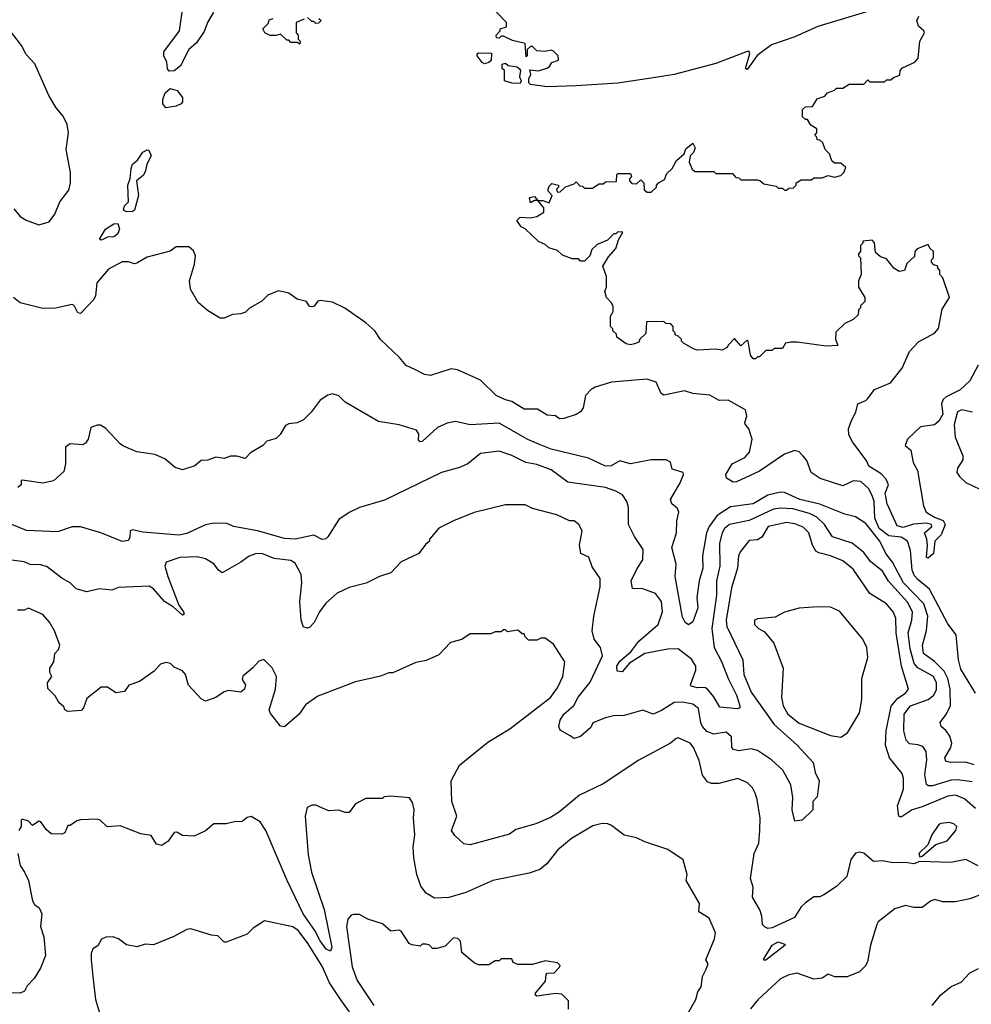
# Model space of a CAD drawing. Extents: x 2210602 to 2357277, y 510288 to 673808.
# Tile 226 of 256: x 2291363 to 2295931, y 571971 to 576699. Entities that reach past the tile are written whole.
import ezdxf

# ---------------------------------------------------------------- set-up
doc = ezdxf.new("R2010")
doc.units = 0

msp = doc.modelspace()

# ---------------------------------------------------------------- linework, layer by layer
at = {"layer": '0CON05XD'}
for points in [[(2292293.3, 576735), (2292264.3, 576685), (2292248.7, 576641.3), (2292212.5, 576587.5), (2292176, 576555), (2292135, 576478), (2292105, 576454), (2292081.7, 576451.7), (2292072.3, 576462.3), (2292069.4, 576495), (2292055.5, 576525), (2292054.6, 576545), (2292130, 576645), (2292143.3, 576735)], [(2295455, 576743.8), (2295195, 576666.2), (2295085, 576616.2), (2294972.1, 576577.9), (2294903.9, 576526.1), (2294855, 576460), (2294847.5, 576465), (2294867.5, 576535), (2294865.8, 576545.8), (2294856.1, 576546.1), (2294705, 576488.8), (2294505, 576436.2), (2294415, 576420.8), (2294235, 576394), (2294035, 576381.2), (2293895, 576376.7), (2293815, 576387.5), (2293807.5, 576395), (2293807.5, 576415), (2293817.5, 576435), (2293811.7, 576458.3), (2293853.6, 576453.6), (2293893.9, 576466.1), (2293906.4, 576473.6), (2293917, 576493), (2293950, 576505), (2293947.5, 576525), (2293925, 576547.5), (2293915, 576552.5), (2293885, 576546.7), (2293845, 576550), (2293825, 576570), (2293815, 576570), (2293800, 576555), (2293800, 576525), (2293795, 576520), (2293790, 576585), (2293728.3, 576598.3), (2293685, 576620), (2293675, 576620), (2293665, 576610), (2293651.7, 576611.7), (2293650, 576625), (2293670, 576645), (2293670, 576655), (2293700, 576665), (2293700, 576685), (2293648.3, 576738.3)], [(2294120, 575895), (2294145, 575910), (2294165, 575910), (2294175, 575920), (2294228.3, 575921.7), (2294230, 575955), (2294235, 575960), (2294295, 575960), (2294300, 575945), (2294290, 575935), (2294290, 575925), (2294301.7, 575911.7), (2294325, 575910), (2294345, 575930), (2294360, 575915), (2294361.7, 575881.7), (2294375, 575870), (2294395, 575870), (2294420, 575895), (2294420, 575905), (2294430, 575915), (2294459.3, 575930.7), (2294469.5, 575960.5), (2294495.8, 575984.2), (2294517, 576023), (2294553.8, 576055), (2294561.5, 576078.5), (2294595, 576106.2), (2294606.1, 576083.9), (2294598.3, 576061.7), (2294582.5, 576045), (2294577.5, 576015), (2294591.7, 575981.7), (2294605, 575970), (2294695, 575970), (2294705, 575960), (2294785, 575960), (2294801.7, 575941.7), (2294815, 575940), (2294825, 575930), (2294905, 575930), (2294917, 575927), (2294935, 575910), (2294995, 575900), (2295005, 575890), (2295025, 575890), (2295035, 575880), (2295045, 575880), (2295055, 575890), (2295078.3, 575891.7), (2295090, 575905), (2295090, 575915), (2295115, 575930), (2295165, 575930), (2295175, 575940), (2295215, 575940), (2295245, 575950), (2295275, 575942.5), (2295305, 575950), (2295320, 575965), (2295328.3, 575988.3), (2295305, 576010), (2295275, 576010), (2295261.7, 576021.7), (2295250, 576055), (2295230, 576075), (2295218.3, 576108.3), (2295205, 576120), (2295191.7, 576121.7), (2295190, 576135), (2295180, 576145), (2295190, 576155), (2295190, 576175), (2295161.7, 576191.7), (2295145, 576220), (2295135, 576220), (2295121.7, 576231.7), (2295121.7, 576268.3), (2295135, 576280), (2295168.3, 576281.7), (2295191.7, 576318.3), (2295228.3, 576331.7), (2295241.7, 576348.3), (2295275, 576360), (2295285, 576370), (2295315, 576370), (2295345, 576390), (2295415, 576390), (2295435, 576410), (2295445, 576400), (2295515, 576400), (2295525, 576410), (2295545, 576410), (2295558.3, 576421.7), (2295588.3, 576431.7), (2295590, 576455), (2295601.7, 576468.3), (2295660, 576495), (2295675.8, 576514.2), (2295683.6, 576596.4), (2295706.2, 576635), (2295703.3, 576645), (2295677.1, 576667.1), (2295670, 576695), (2295680, 576715)], [(2291335, 575790), (2291365, 575753.3), (2291395, 575736), (2291455, 575714.3), (2291505, 575728), (2291532, 575765), (2291555.8, 575824.2), (2291599.4, 575880.6), (2291607.5, 575915), (2291608, 575965), (2291586.2, 576075), (2291598, 576155), (2291592, 576195), (2291572, 576235), (2291538, 576275), (2291502.5, 576335), (2291436.2, 576486.2), (2291395, 576532), (2291371.4, 576575), (2291277.6, 576697.6)], [(2292728.3, 576701.7), (2292690, 576685), (2292690, 576635), (2292700, 576625), (2292700, 576605), (2292710, 576595), (2292708.3, 576581.7), (2292695, 576590), (2292665, 576590), (2292655, 576600), (2292645, 576600), (2292615, 576630), (2292595, 576622.5), (2292565, 576622.5), (2292540, 576635), (2292530, 576655), (2292558.3, 576681.7), (2292561.7, 576698.3), (2292580, 576705)], [(2292800, 576705), (2292810, 576695), (2292798.3, 576681.7), (2292785, 576680), (2292775, 576690), (2292765, 576690), (2292745, 576710)], [(2293595, 576487.5), (2293583.6, 576493.6), (2293560, 576525), (2293560, 576535), (2293565, 576540), (2293628.3, 576538.3), (2293627, 576503), (2293615, 576492.5), (2293595, 576487.5)], [(2293765, 576392.5), (2293725, 576393.3), (2293690, 576405), (2293690, 576455), (2293680, 576465), (2293680, 576485), (2293695, 576490), (2293708.3, 576478.3), (2293751.7, 576471.7), (2293763, 576463), (2293767.5, 576455), (2293763.3, 576425), (2293770, 576405), (2293765, 576392.5)], [(2292065, 576276.2), (2292050, 576295), (2292050, 576315), (2292062, 576348), (2292085, 576369.2), (2292119.4, 576359.4), (2292144.2, 576325), (2292144.2, 576305), (2292138, 576295), (2292115, 576284.3), (2292065, 576276.2)], [(2291875.7, 575775.7), (2291861.2, 575785), (2291865.8, 575805), (2291886, 575825), (2291882.1, 575905), (2291893.5, 575936.5), (2291898.5, 575985), (2291905.4, 576004.6), (2291929.2, 576025), (2291955, 576062.5), (2291975, 576074.2), (2291982.7, 576072.7), (2291994.4, 576045), (2291974.2, 576005), (2291967.6, 575972.4), (2291957.9, 575952.1), (2291924, 575925), (2291933.1, 575855), (2291915, 575784), (2291905, 575777.1), (2291875.7, 575775.7)], [(2295965, 575040), (2295924.5, 574965.5), (2295878.2, 574921.8), (2295811.4, 574888.6), (2295795.5, 574875), (2295788.8, 574855), (2295794.4, 574805), (2295775, 574771.4), (2295755, 574754), (2295686.8, 574743.2), (2295624.5, 574685.5), (2295613.3, 574655), (2295641.2, 574631.2), (2295653, 574573), (2295672.9, 574535), (2295702.5, 574365), (2295714, 574335), (2295758, 574308), (2295796.2, 574295), (2295806, 574275), (2295786.2, 574225), (2295756.2, 574195), (2295750, 574135), (2295725, 574113.3), (2295717, 574117), (2295721.1, 574175), (2295718, 574205), (2295706.2, 574235), (2295742.5, 574265), (2295740, 574275), (2295715, 574281.2), (2295653.1, 574276.9), (2295605, 574260), (2295575, 574268.8), (2295527.5, 574375), (2295518.6, 574425), (2295533.8, 574465), (2295522.7, 574492.7), (2295498.8, 574518.8), (2295438.8, 574555), (2295429.7, 574579.7), (2295361.2, 574671.2), (2295343.3, 574705), (2295342.5, 574735), (2295355.5, 574775), (2295377.5, 574815), (2295386.1, 574853.9), (2295425, 574870), (2295435, 574880), (2295466.5, 574923.5), (2295543.8, 574955), (2295600, 575025), (2295634.1, 575105.9), (2295678.3, 575151.7), (2295755, 575193.3), (2295773.9, 575216.1), (2295791.2, 575308.8), (2295826.7, 575365), (2295795, 575460), (2295780, 575475), (2295780, 575495), (2295770, 575505), (2295770, 575515), (2295751.7, 575521.7), (2295740, 575535), (2295740, 575545), (2295750, 575555), (2295750, 575585), (2295731.7, 575601.7), (2295725, 575620), (2295671.7, 575598.3), (2295660, 575585), (2295658.3, 575561.7), (2295621.7, 575528.3), (2295610, 575495), (2295585, 575490), (2295560, 575505), (2295525, 575550), (2295495, 575560), (2295471.7, 575581.7), (2295467, 575627), (2295455, 575640), (2295410, 575635), (2295410, 575625), (2295400, 575615), (2295400, 575585), (2295390, 575575), (2295390, 575565), (2295400, 575555), (2295402.5, 575475), (2295390, 575445), (2295390, 575415), (2295420, 575365), (2295420, 575345), (2295400, 575325), (2295400, 575315), (2295390, 575305), (2295388.3, 575281.7), (2295365, 575260), (2295325, 575240), (2295281.7, 575198.3), (2295280, 575165), (2295290, 575135), (2295235, 575131.2), (2295095, 575151.2), (2295065, 575150), (2295040, 575145), (2295025, 575120), (2294985, 575120), (2294975, 575110), (2294945, 575110), (2294915, 575080), (2294905, 575080), (2294895, 575070), (2294885, 575070), (2294871.7, 575088.3), (2294860, 575155), (2294855, 575160), (2294825, 575132.5), (2294795, 575167.5), (2294763.6, 575136.4), (2294760, 575125), (2294735, 575112.5), (2294705, 575116.7), (2294615, 575112.5), (2294598.3, 575118.3), (2294550, 575145), (2294540, 575155), (2294540, 575165), (2294525, 575180), (2294510, 575185), (2294510, 575195), (2294500, 575205), (2294500, 575225), (2294488.3, 575238.3), (2294465, 575240), (2294455, 575250), (2294371.7, 575248.3), (2294368.3, 575191.7), (2294340, 575165), (2294335, 575150), (2294315, 575142.5), (2294295, 575137.5), (2294275, 575142.5), (2294230, 575175), (2294228.3, 575188.3), (2294210, 575205), (2294210, 575215), (2294200, 575225), (2294200, 575275), (2294211.7, 575298.3), (2294211.7, 575321.7), (2294205, 575340), (2294180, 575365), (2294172.5, 575395), (2294180, 575415), (2294180, 575465), (2294162.5, 575515), (2294189.3, 575560.7), (2294225, 575600), (2294238.3, 575641.7), (2294258.3, 575678.3), (2294235, 575680), (2294225, 575670), (2294215, 575670), (2294185, 575640), (2294135, 575620), (2294110, 575595), (2294100, 575565), (2294075, 575540), (2294055, 575540), (2294045, 575550), (2294015, 575550), (2293968.3, 575568.3), (2293945, 575590), (2293903, 575603), (2293885, 575620), (2293853, 575633), (2293790, 575695), (2293770, 575705), (2293750, 575735), (2293765, 575750), (2293815, 575746.7), (2293845, 575753.3), (2293880, 575775), (2293880, 575795), (2293850, 575830), (2293835, 575830), (2293815, 575820), (2293810, 575845), (2293835, 575850), (2293850, 575830), (2293875, 575830), (2293905, 575820), (2293920, 575855), (2293900, 575875), (2293900, 575885), (2293905, 575900), (2293918.3, 575911.7), (2293950, 575905), (2293950, 575895), (2293940, 575885), (2293945, 575870), (2293958.3, 575871.7), (2293983, 575897), (2294025, 575910), (2294035, 575920), (2294051.7, 575901.7), (2294065, 575900), (2294075, 575890), (2294115, 575890), (2294120, 575895)], [(2291755, 575640), (2291746.7, 575645), (2291775, 575692.5), (2291815, 575718.6), (2291835, 575720), (2291843.1, 575695), (2291835, 575670), (2291815, 575655.8), (2291785, 575654.3), (2291765, 575644.2), (2291755, 575640)], [(2295950.8, 573465), (2295880.7, 573580.7), (2295869.8, 573625), (2295858.4, 573745), (2295818.7, 573798.7), (2295730.9, 573965), (2295675, 574011.4), (2295658.9, 574028.9), (2295647.3, 574055), (2295639.8, 574149.8), (2295625.5, 574195), (2295593.9, 574213.9), (2295535, 574220.6), (2295489.7, 574255), (2295468.8, 574305), (2295464.6, 574385), (2295456, 574415), (2295438.1, 574448.1), (2295401.3, 574481.3), (2295365.8, 574484.2), (2295315, 574460), (2295205.8, 574495.8), (2295163.3, 574525), (2295141.7, 574581.7), (2295125, 574603.8), (2295105, 574623.8), (2295085, 574630), (2295035, 574612.9), (2294915, 574531.2), (2294805, 574480), (2294788.3, 574478.3), (2294756.7, 574496.7), (2294753.8, 574515), (2294783.8, 574566.2), (2294845, 574596.9), (2294866.9, 574623.1), (2294880, 574685), (2294863.8, 574733.8), (2294846.4, 574756.4), (2294843.8, 574765), (2294853.3, 574795), (2294846.7, 574825), (2294765, 574871.2), (2294720.7, 574870.7), (2294676.4, 574896.4), (2294595, 574903.3), (2294555, 574916.2), (2294455, 574895.7), (2294443.3, 574903.3), (2294418.5, 574958.5), (2294375, 574972.5), (2294205, 574958.2), (2294126, 574935), (2294106.1, 574923.9), (2294079.2, 574895), (2294067.5, 574835), (2294055, 574816.7), (2294035, 574803.3), (2293975, 574783.3), (2293955, 574782.5), (2293935, 574796.2), (2293895, 574800), (2293849.3, 574829.3), (2293785, 574828), (2293725.6, 574865.6), (2293695, 574872.9), (2293651.2, 574895), (2293575, 574967.5), (2293465, 575017.5), (2293435, 575022.5), (2293335, 574990), (2293305.9, 574995.9), (2293263, 575017), (2293218.3, 575038.3), (2293186.4, 575076.4), (2293095, 575162.5), (2293067.5, 575205), (2293025, 575242.5), (2292923.6, 575313.6), (2292865, 575342.5), (2292805, 575350), (2292795, 575347.5), (2292776.4, 575323.6), (2292765, 575320), (2292755, 575322.5), (2292740, 575345), (2292695, 575356.7), (2292655.9, 575385.9), (2292605, 575396.7), (2292553.9, 575376.1), (2292525, 575347.5), (2292466.4, 575313.6), (2292447.5, 575295), (2292425, 575286), (2292385, 575282.5), (2292345, 575266), (2292325, 575266.2), (2292265, 575302.5), (2292220.9, 575340.9), (2292183.1, 575405), (2292178.6, 575445), (2292202.4, 575525), (2292208, 575565), (2292198.3, 575588.3), (2292175, 575608.2), (2292115, 575608.9), (2292085, 575587.9), (2291975, 575558.9), (2291925, 575529.2), (2291915, 575526), (2291885, 575535.8), (2291855, 575536.5), (2291789.2, 575500.8)], [(2291789.2, 575500.8), (2291734.4, 575435), (2291727.5, 575372.5), (2291719.4, 575355), (2291655, 575288.5), (2291642, 575292), (2291625, 575326.7), (2291615, 575331.2), (2291535, 575314), (2291475, 575312), (2291365, 575338.8), (2291334.3, 575364.3)], [(2295945, 573121.5), (2295905, 573133.5), (2295832, 573132), (2295808.9, 573138.9), (2295804.4, 573155), (2295832.9, 573205), (2295837.5, 573225), (2295828.3, 573258.3), (2295810, 573285), (2295786.2, 573305), (2295782, 573325), (2295809.4, 573360.6), (2295830.8, 573405), (2295830, 573485), (2295818.5, 573535), (2295801.4, 573571.4), (2295755, 573617.8), (2295702.5, 573655), (2295697.8, 573695), (2295715.6, 573765.6), (2295723.1, 573835), (2295703.6, 573893.6), (2295606.1, 573995), (2295553.7, 574093.7), (2295521.5, 574135), (2295492.1, 574195), (2295425, 574280.4), (2295375, 574311.9), (2295324.6, 574324.6), (2295205, 574372.7), (2295108, 574395), (2295035, 574427.9), (2295015, 574429.6), (2294955, 574416.2), (2294885, 574374.5), (2294775, 574360.4), (2294711.9, 574318.1), (2294672.3, 574265), (2294659.6, 574235), (2294641.1, 574125), (2294642.9, 574065), (2294625.6, 574005), (2294614.2, 573924.2), (2294618.1, 573875), (2294595, 573807.5), (2294573.9, 573793.9), (2294557.5, 573805), (2294545, 573830), (2294509.4, 574025), (2294514.5, 574085), (2294493.1, 574165), (2294516.2, 574235), (2294517.2, 574292.8), (2294526.9, 574335), (2294521.7, 574351.7), (2294494, 574375), (2294488, 574395), (2294534, 574475), (2294550, 574515), (2294547.5, 574525), (2294495, 574540), (2294487.5, 574575), (2294466.1, 574586.1), (2294395, 574586.2), (2294295, 574566.2), (2294245, 574580), (2294203.1, 574556.9), (2294175.6, 574554.4), (2294093, 574593), (2293915, 574636.9), (2293858.9, 574658.9), (2293802.8, 574682.8), (2293665, 574761.4), (2293525, 574754), (2293455, 574768.8), (2293415, 574761.2), (2293368.8, 574741.2), (2293295, 574673.3), (2293285, 574672.5), (2293278.3, 574678.3), (2293279.3, 574709.3), (2293268.3, 574728.3), (2293185, 574753.3), (2293085, 574770), (2292925, 574862.5), (2292895, 574892.5), (2292865, 574902.5), (2292843.3, 574896.7), (2292805, 574872.5), (2292762.5, 574815), (2292725, 574777.5), (2292695, 574762.5), (2292655, 574758.8), (2292639.5, 574750.5), (2292613.6, 574706.4), (2292595, 574687.5), (2292550, 574675), (2292530, 574655), (2292470.7, 574619.3), (2292445, 574592.5), (2292405, 574602.5), (2292375, 574602.5), (2292345, 574592.5), (2292305, 574597.5), (2292266.4, 574583.6), (2292235, 574582.5), (2292203.6, 574556.4), (2292145, 574536.7), (2292109.3, 574549.3), (2292060.7, 574590.7), (2292011.7, 574611.7), (2291925, 574623.3), (2291861.7, 574651.7), (2291845, 574662.5), (2291776.4, 574736.4), (2291751.7, 574751.7), (2291735, 574752.5), (2291705, 574740), (2291692.5, 574685), (2291680, 574665), (2291665, 574657.5), (2291605, 574662.5), (2291583.9, 574646.1), (2291583, 574567), (2291575, 574530), (2291526.1, 574483.9), (2291475, 574474), (2291375, 574487.5), (2291370, 574485), (2291370, 574465), (2291355, 574452.5)], [(2295936.4, 574813.6), (2295885, 574825.6), (2295865, 574815.8), (2295848.9, 574755), (2295853.1, 574695), (2295891.2, 574605), (2295891.2, 574585), (2295864.5, 574545.5), (2295861.4, 574525), (2295874.2, 574505), (2295905, 574477.1), (2295972.5, 574445)], [(2295935, 573040), (2295865, 573049.6), (2295835, 573047.1), (2295745, 573020.5), (2295725, 573020.8), (2295717, 573027), (2295708, 573075), (2295717.3, 573145), (2295714.4, 573185), (2295698.6, 573208.6), (2295675, 573217.5), (2295635, 573221.4), (2295618.9, 573238.9), (2295607.5, 573285), (2295608.9, 573365), (2295639.4, 573405), (2295724.7, 573435.3), (2295752.2, 573455), (2295765, 573483.3), (2295764.7, 573515), (2295750.5, 573545), (2295675, 573586.2), (2295657.2, 573607.2), (2295637.6, 573677.6), (2295628.9, 573755), (2295646.1, 573815), (2295649.6, 573855), (2295625, 573901.9), (2295533.7, 574003.7), (2295505, 574050.8), (2295447.4, 574097.4), (2295415, 574140), (2295358.8, 574185), (2295265.8, 574215), (2295226.4, 574275), (2295189.9, 574309.9), (2295155, 574327.8), (2295075, 574349.5), (2295015, 574354.1), (2294981.8, 574348.2), (2294865.3, 574294.7), (2294771.2, 574275), (2294747.1, 574255), (2294735.6, 574235), (2294722.9, 574185), (2294723.9, 574075), (2294708.9, 574005), (2294708.2, 573935), (2294685.4, 573775), (2294697.3, 573685), (2294732.9, 573617.1), (2294763.5, 573535), (2294804, 573455), (2294820, 573405), (2294820, 573395), (2294809.7, 573390.3), (2294725, 573397.5), (2294695, 573448.1), (2294664.6, 573484.6), (2294652.1, 573492.1), (2294615, 573491.1), (2294588, 573498), (2294583.3, 573505), (2294608.9, 573575), (2294608.8, 573595), (2294587.8, 573627.8), (2294525, 573677.3), (2294473.9, 573676.1), (2294365, 573655.6), (2294290.8, 573609.2), (2294255, 573568.1), (2294231.5, 573571.5), (2294229.6, 573595), (2294245, 573618.9), (2294296.9, 573663.1), (2294335, 573714.5), (2294427.8, 573795), (2294449.5, 573855), (2294444.3, 573905), (2294415, 573944), (2294355, 573966.2), (2294305, 573967.5), (2294299.2, 574005), (2294327, 574063), (2294354, 574105), (2294356, 574155), (2294315, 574216.7), (2294286, 574275), (2294285.9, 574355.9), (2294278, 574385), (2294257.3, 574417.3), (2294225.6, 574435.6), (2294175, 574452.7), (2293995, 574478.5), (2293915, 574537.3), (2293845, 574562.3), (2293793.3, 574573.3), (2293725, 574606.9), (2293665, 574627.5), (2293575, 574615.7), (2293515, 574566.2), (2293475, 574548), (2293387.5, 574525), (2293115, 574391.2), (2292993.8, 574356.2), (2292945, 574333.3), (2292895, 574298.8), (2292842.5, 574215), (2292833.6, 574206.4), (2292815, 574202.5), (2292775, 574223.3), (2292685, 574204.3), (2292635, 574207.1), (2292505, 574244.3), (2292390, 574265), (2292360, 574280), (2292295, 574282), (2292255, 574272.9), (2292165, 574231.4), (2292126.6, 574223.4), (2291955, 574238), (2291905, 574250), (2291893.3, 574245), (2291892.5, 574215), (2291885, 574197.5), (2291856, 574194), (2291753.3, 574235), (2291655, 574264.2), (2291615, 574264), (2291545, 574240), (2291395.8, 574245.8), (2291281.9, 574291.9)], [(2295951.7, 572911.7), (2295897.9, 572957.9), (2295855.4, 572975.4), (2295818.9, 572971.1), (2295695, 572918.8), (2295646.7, 572905), (2295595, 572870), (2295583.8, 572875), (2295576.9, 572925), (2295605.5, 573005), (2295605.6, 573055.6), (2295598.7, 573078.7), (2295539.4, 573155), (2295520, 573215), (2295521.9, 573285), (2295546.7, 573403.3), (2295579.3, 573440.7), (2295615.8, 573465), (2295630, 573485), (2295596.9, 573595), (2295571.2, 573755), (2295568.8, 573825), (2295556, 573856), (2295523.8, 573893.8), (2295445, 573944), (2295365, 574060.6), (2295315, 574101.1), (2295255, 574124.4), (2295198.7, 574138.7), (2295185, 574147.5), (2295168.9, 574175), (2295151.9, 574235), (2295125, 574262.2), (2295085, 574278.1), (2295045, 574284.2), (2294956.7, 574265), (2294926, 574214), (2294905, 574201.2), (2294865, 574198), (2294822.9, 574145), (2294814.3, 574124.3), (2294809.2, 574065), (2294779.5, 573970.5), (2294754.7, 573815), (2294757.5, 573785), (2294834.6, 573625), (2294839.2, 573555), (2294875, 573469.2), (2294985.5, 573315), (2295096.1, 573216.1), (2295172.5, 573132.5), (2295182, 573085), (2295201.2, 573045), (2295192, 572968), (2295170, 572945), (2295170, 572905), (2295120, 572855), (2295085, 572850), (2295071.4, 572905), (2295074, 572965), (2295064.3, 573025), (2295026.2, 573096.2), (2294972, 573145), (2294905, 573190), (2294875, 573197.5), (2294815, 573188.6), (2294790, 573195), (2294782, 573205), (2294780, 573255), (2294755, 573278), (2294695, 573267.9), (2294661.2, 573281.2), (2294640.5, 573305), (2294633.3, 573323.3), (2294621.5, 573391.5), (2294595, 573411.8), (2294545, 573422.5), (2294505, 573420), (2294445, 573381.8), (2294405, 573364), (2294355, 573384), (2294265, 573358), (2294213.9, 573356.1), (2294175, 573346.2), (2294115, 573322.5), (2294105, 573300), (2294055, 573256.7), (2294025, 573247.5), (2294005, 573260), (2293957.7, 573287.7), (2293951.4, 573305), (2293957.8, 573335), (2293975, 573364.3), (2294024, 573406), (2294044.2, 573445.8), (2294101.8, 573518.2), (2294160.8, 573645), (2294151.2, 573685), (2294121.2, 573725), (2294111.4, 573765), (2294118.6, 573835), (2294150, 573975), (2294150, 574015), (2294111.7, 574071.7), (2294095, 574117.5), (2294057.5, 574135), (2294051.2, 574175), (2294063.3, 574245), (2294047.5, 574275), (2294025, 574292.5), (2294003, 574293), (2293941.7, 574321.7), (2293825, 574352.5), (2293789.3, 574369.3), (2293695, 574370), (2293545, 574333.3), (2293445, 574293.3), (2293375, 574257.5), (2293340, 574215), (2293330, 574205), (2293330, 574195), (2293310.7, 574179.3), (2293280, 574135), (2293195, 574096), (2293145, 574043.3), (2293090, 574025), (2293026.4, 573993.6), (2292945, 573972.5), (2292887.5, 573945), (2292833.2, 573896.8), (2292802, 573855), (2292776.2, 573805), (2292755, 573780), (2292745, 573776.7), (2292725, 573782.5), (2292714.2, 573815), (2292708.1, 573905), (2292717.1, 573995), (2292714.2, 574034.2), (2292685, 574088.8), (2292665, 574102.9), (2292585, 574112.5), (2292525, 574135.6), (2292495, 574133.8), (2292465, 574123.3), (2292425, 574093.8), (2292335, 574043.3), (2292317.5, 574055), (2292295.8, 574085.8), (2292255, 574110), (2292215, 574119.2), (2292132.7, 574117.3), (2292066.4, 574093.6), (2292060, 574075), (2292074.2, 574025.8), (2292127.6, 573887.6), (2292150, 573855), (2292152.5, 573845), (2292145, 573840), (2292100.2, 573880.2), (2292057.8, 573905), (2292005, 573965.7), (2291985, 573979.2), (2291837, 573973), (2291805, 573960), (2291745, 573966.7), (2291685, 573952.5), (2291635, 573966.2), (2291605.6, 573995.6), (2291565, 574018), (2291495, 574072.5), (2291465, 574081.4), (2291413.4, 574083.4), (2291385, 574096), (2291325, 574103.8)], [(2295305, 573253.3), (2295337.5, 573275), (2295395, 573370), (2295406, 573435), (2295406.2, 573535), (2295433.9, 573636.1), (2295430, 573685), (2295411.2, 573725), (2295299.3, 573859.3), (2295255, 573877.5), (2295195, 573880), (2295105, 573873.3), (2295035, 573853.3), (2294989.3, 573830.7), (2294905, 573822.5), (2294890, 573815), (2294890, 573795), (2294910, 573775), (2294939.3, 573759.3), (2294983.3, 573705), (2295027.5, 573585), (2295020, 573445), (2295028.6, 573405), (2295051.4, 573365), (2295105, 573321.9), (2295255, 573262), (2295305, 573253.3)], [(2295965, 572636.2), (2295905, 572666.4), (2295832.3, 572652.3), (2295685, 572657.5), (2295655, 572646.2), (2295615, 572652), (2295555, 572650), (2295505, 572660), (2295462.5, 572657.5), (2295415, 572697.5), (2295395, 572702.5), (2295375, 572697.5), (2295353.6, 572666.4), (2295333.3, 572585), (2295285, 572537.5), (2295223.6, 572496.4), (2295205, 572487.5), (2295175, 572486.7), (2295135, 572458), (2295115, 572438.8), (2295082.1, 572387.9), (2294975, 572338), (2294955, 572336), (2294941.4, 572341.4), (2294928.8, 572355), (2294926, 572395), (2294916, 572425), (2294881.2, 572485), (2294883.9, 572533.9), (2294871.2, 572575), (2294889.2, 572695), (2294911.4, 572745), (2294915.6, 572805), (2294917.5, 572865), (2294904, 572955), (2294893.8, 572985), (2294880.5, 573010.5), (2294857.5, 573035), (2294810, 573055), (2294718.8, 573031.2), (2294685, 573030.8), (2294665, 573039.2), (2294641.3, 573071.3), (2294625, 573142.5), (2294598, 573205), (2294581.2, 573225), (2294557, 573237), (2294525, 573250), (2294515, 573246.7), (2294487.5, 573225), (2294335, 573142.9), (2294165, 573029.2), (2294050, 572975), (2293954.1, 572895.9), (2293911.7, 572868.3), (2293841.7, 572838.3), (2293745, 572810), (2293715, 572788.8), (2293525, 572736.7), (2293495, 572742.5), (2293451.7, 572781.7), (2293436.2, 572805), (2293461.2, 572875), (2293437.5, 572945), (2293434.2, 573045), (2293475, 573118.8), (2293610.4, 573229.6), (2293715.5, 573294.5), (2293912, 573445), (2293945, 573490), (2293971.2, 573545), (2293980, 573615), (2293925, 573700), (2293885, 573730), (2293865, 573730), (2293845, 573720), (2293805, 573720), (2293790, 573735), (2293785, 573750), (2293775, 573750), (2293755, 573767.5), (2293705, 573760), (2293695, 573770), (2293685, 573770), (2293675, 573760), (2293645, 573760), (2293625, 573750), (2293525, 573750), (2293485, 573722.5), (2293431.7, 573708.3), (2293375, 573650), (2293315, 573622.5), (2293265, 573612.5), (2293155, 573562.5), (2293135, 573562.5), (2293095, 573547.5), (2292975, 573520), (2292795, 573450), (2292735, 573408.8), (2292705.4, 573364.6), (2292635, 573303.8), (2292615, 573306.7), (2292586.7, 573343.3), (2292566.8, 573366.8), (2292561.4, 573385), (2292592, 573485), (2292595.8, 573545), (2292575, 573587.5), (2292535, 573627.5), (2292510.7, 573619.3), (2292483, 573587), (2292433.9, 573546.1), (2292430.7, 573530.7), (2292446.7, 573505), (2292442.5, 573485), (2292425, 573470), (2292365, 573478), (2292345, 573471.2), (2292305, 573443.8), (2292255, 573427.5), (2292235, 573437.5), (2292174.2, 573504.2), (2292160, 573555), (2292145, 573572.5), (2292105, 573590), (2292087, 573607), (2292065, 573612.5), (2292040, 573605), (2292009.3, 573570.7), (2291938.3, 573521.7), (2291887, 573503), (2291867, 573473), (2291825, 573467.5), (2291785, 573493.3), (2291755, 573493.3), (2291685, 573440), (2291670, 573395), (2291658.3, 573381.7), (2291595, 573377.5), (2291580, 573385), (2291575, 573400), (2291550.7, 573420.7), (2291533, 573453), (2291498.3, 573488.3), (2291497.5, 573515), (2291517.5, 573545), (2291508, 573565), (2291507.5, 573585), (2291526.7, 573615), (2291532.5, 573655), (2291550, 573675), (2291556.2, 573695), (2291530, 573765), (2291506.4, 573806.4), (2291475, 573843.3), (2291405, 573872.5), (2291385, 573863.3), (2291353, 573863)], [(2294576.2, 571935), (2294608.8, 571995), (2294618.3, 572031.7), (2294634.3, 572055.7), (2294641.4, 572105), (2294659.4, 572140.6), (2294668, 572165), (2294656.7, 572185), (2294698.8, 572285), (2294703.3, 572315), (2294672.5, 572385), (2294623.3, 572415), (2294626.7, 572455), (2294562.5, 572565), (2294566.7, 572595), (2294547.5, 572665), (2294473.9, 572713.9), (2294365, 572751.2), (2294325, 572771.2), (2294265, 572783.3), (2294205, 572830), (2294187, 572837), (2294159.3, 572839.3), (2294115, 572828), (2294012, 572768), (2293945, 572712), (2293893.3, 572645), (2293860.7, 572619.3), (2293808.3, 572601.7), (2293635, 572565.8), (2293505, 572508.1), (2293424.1, 572484.1), (2293355, 572480.8), (2293315, 572504.2), (2293288.9, 572538.9), (2293269.4, 572595), (2293255.7, 572675), (2293252.9, 572725), (2293260.6, 572785), (2293254, 572865), (2293257.1, 572905), (2293249.5, 572939.5), (2293235, 572962.5), (2293145, 572970), (2293113, 572967), (2293105, 572960), (2293025, 572958.8), (2292975, 572933.3), (2292945, 572892.5), (2292925, 572892.5), (2292895, 572903.3), (2292845, 572900), (2292785, 572927.5), (2292765, 572927.5), (2292743.9, 572916.1), (2292734, 572875), (2292748.9, 572688.9), (2292763.6, 572605), (2292824.2, 572425.8), (2292862.5, 572245), (2292855, 572226.7), (2292835, 572236), (2292805, 572276), (2292780, 572325), (2292724.6, 572405), (2292646.7, 572565), (2292545, 572806.2), (2292517, 572847), (2292475, 572872.5), (2292455, 572867.5), (2292431.7, 572848.3), (2292395, 572847.5), (2292355, 572837.5), (2292295, 572837.5), (2292256.1, 572803.9), (2292201.7, 572778.3), (2292145, 572782.5), (2292117, 572797), (2292105, 572796.7), (2292076.7, 572755), (2292045, 572733.3), (2292020.7, 572740.7), (2291995, 572782.5), (2291945, 572790), (2291845, 572827.5), (2291783, 572823), (2291750, 572855), (2291735, 572860), (2291655, 572857.5), (2291638.3, 572851.7), (2291605, 572830), (2291595, 572830), (2291580, 572795), (2291565, 572787.5), (2291515, 572790), (2291490.7, 572810.7), (2291465, 572847.5), (2291455, 572850), (2291425, 572830), (2291405, 572850), (2291375, 572860), (2291370, 572855), (2291370, 572825), (2291360, 572805)], [(2295685, 572680), (2295695, 572682.5), (2295760.8, 572739.2), (2295815, 572755.7), (2295857.1, 572805), (2295861.2, 572825), (2295847, 572837), (2295825, 572844), (2295785, 572840), (2295776.1, 572833.9), (2295741.2, 572785), (2295722.5, 572737.5), (2295680, 572695), (2295685, 572680)], [(2291354.1, 572695.9), (2291365, 572637.5), (2291385.8, 572605), (2291405.8, 572565), (2291425, 572467.5), (2291435, 572450), (2291456.7, 572435), (2291470, 572405), (2291464, 572345), (2291480, 572295), (2291488, 572205), (2291463.3, 572145), (2291433.3, 572095), (2291399.3, 572060.7), (2291386, 572034), (2291365.9, 572024.1), (2291326, 572026)], [(2296005, 572507.8), (2295925, 572478.1), (2295855, 572464), (2295795, 572463.3), (2295755, 572473.8), (2295735, 572466.7), (2295695, 572436.7), (2295655, 572436.7), (2295615, 572446.2), (2295565, 572430), (2295485, 572367.5), (2295477.5, 572355), (2295447.5, 572255), (2295433.3, 572175), (2295422.5, 572155), (2295395, 572127.5), (2295335, 572102.5), (2295277, 572103), (2295245, 572116.2), (2295215, 572097.5), (2295175, 572092.5), (2295095, 572120.6), (2295055, 572113.1), (2295015, 572094.2), (2294906.9, 571993.1), (2294870.9, 571949.1)], [(2292945.9, 571935.9), (2292907.4, 571987.4), (2292850.8, 572075), (2292815.4, 572155), (2292745, 572265.7), (2292700, 572325), (2292675, 572343.3), (2292538.3, 572371.7), (2292483.9, 572336.1), (2292455, 572307.5), (2292355, 572270), (2292345, 572270), (2292315, 572300), (2292283.6, 572303.6), (2292185, 572333.3), (2292165, 572330), (2292103.9, 572296.1)], [(2293998.3, 571948.3), (2293998.3, 571988.3), (2293965, 572020), (2293935, 572022.5), (2293845, 572010), (2293840, 572015), (2293840, 572025), (2293887, 572083), (2293890, 572115), (2293895, 572120), (2293928.3, 572121.7), (2293955, 572150), (2293957, 572157), (2293945, 572170), (2293885, 572180), (2293825, 572162.5), (2293755, 572162.5), (2293731.7, 572171.7), (2293725, 572190), (2293675, 572190), (2293665, 572180), (2293645, 572180), (2293615, 572160), (2293565, 572160), (2293545, 572170), (2293485, 572220), (2293480, 572275), (2293467, 572287), (2293445, 572290), (2293405, 572250), (2293365, 572240), (2293345, 572240), (2293330, 572255), (2293315, 572260), (2293295, 572260), (2293285, 572250), (2293245, 572257.5), (2293233.6, 572263.6), (2293195, 572322.5), (2293185, 572327.5), (2293145, 572322.5), (2293105, 572357.5), (2293035, 572380), (2292995, 572402.5), (2292965, 572402.5), (2292955, 572400), (2292939.3, 572380.7), (2292932.5, 572345), (2292959.1, 572150.9), (2292982.7, 572085), (2293063.3, 571965)], [(2292103.9, 572296.1), (2292005, 572257.5), (2291965, 572260), (2291925, 572247.5), (2291876.1, 572256.1), (2291837.5, 572285), (2291810, 572295), (2291776.4, 572293.6), (2291756.1, 572283.9), (2291737.7, 572252.3), (2291715, 572237.5), (2291706.7, 572215), (2291706, 572185), (2291714.1, 572104.1), (2291728, 571995), (2291751.2, 571915)], [(2294935, 572182.5), (2294935, 572190), (2294976, 572255), (2295005, 572272), (2295035, 572260), (2295037.5, 572255), (2294945, 572183.8), (2294935, 572182.5)], [(2295743.3, 571965), (2295785, 572017.5), (2295833.9, 572056.1), (2295883, 572077), (2295925, 572122.5), (2295966.1, 572143.9)]]:
    msp.add_lwpolyline(points, dxfattribs=at)

doc.saveas('drawing.dxf')
